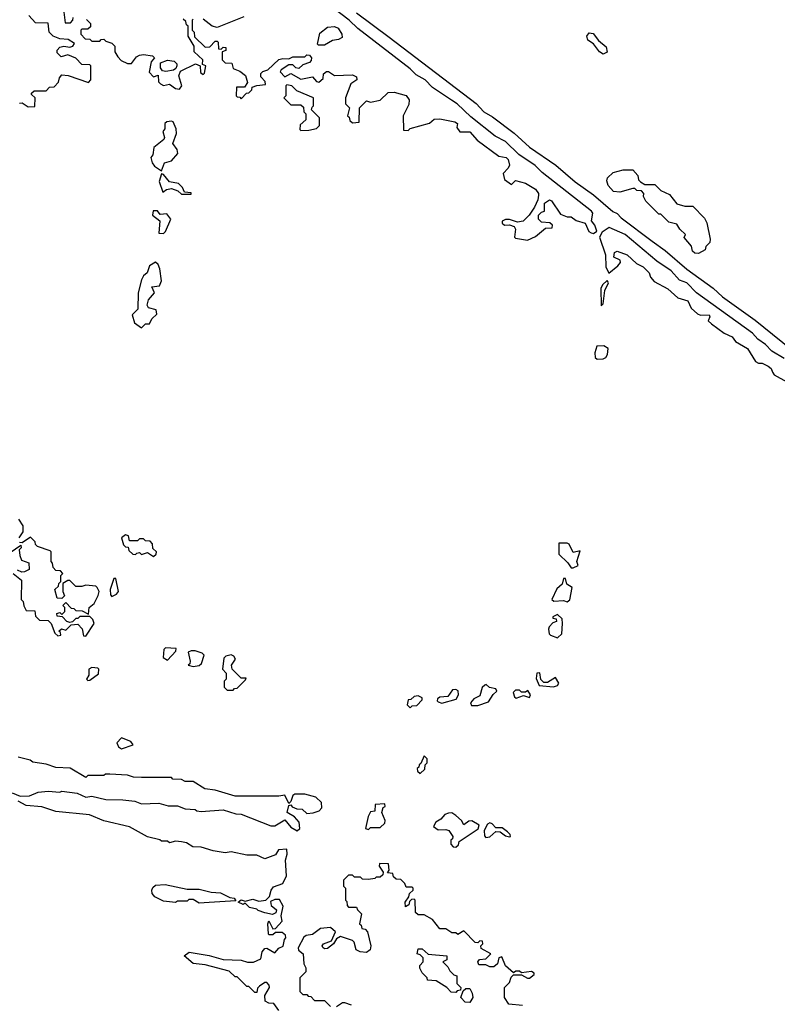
# Model space of a CAD drawing. Extents: x 2640764 to 2777785, y 718840 to 815082.
# Tile 66 of 148: x 2713432 to 2717240, y 773731 to 778677. Entities that reach past the tile are written whole.
import ezdxf

# ---------------------------------------------------------------- set-up
doc = ezdxf.new("R2010")
doc.units = 0

msp = doc.modelspace()

# ---------------------------------------------------------------- linework, layer by layer
at = {"layer": '0CON10XD'}
for points in [[(2713650, 778755), (2713661.7, 778661.7), (2713688.3, 778661.7), (2713700, 778675), (2713701.7, 778688.3)], [(2715857.5, 777665), (2715857.5, 777655), (2715870, 777645), (2715895, 777646.7), (2715918, 777638), (2715924, 777625), (2715920, 777585), (2715925, 777580), (2715985, 777570), (2716025, 777587.5), (2716075, 777630), (2716108.3, 777631.7), (2716110, 777645), (2716097, 777657), (2716055, 777660), (2716040, 777675), (2716040, 777695), (2716055, 777710), (2716070, 777715), (2716070, 777755), (2716095, 777772.5), (2716105, 777767.5), (2716150.7, 777700.7), (2716185, 777686.7), (2716205, 777686.2), (2716229.2, 777669.2), (2716275, 777655.8), (2716293.1, 777613.1), (2716305, 777606), (2716316.2, 777603.8), (2716332.5, 777615), (2716323.8, 777645), (2716306.8, 777666.8), (2716312.7, 777705), (2716306.9, 777715), (2716058.9, 777908.9), (2716023.1, 777945), (2715940.6, 778000.6), (2715875, 778065.2), (2715822.7, 778092.7), (2715699.6, 778189.6), (2715631.3, 778255), (2715602.2, 778272.2), (2715507.4, 778337.4), (2715469.8, 778375), (2715425, 778399.8), (2715395, 778429.7), (2715132.2, 778632.2), (2715089, 778675), (2715005, 778739.3)], [(2715125, 778711.2), (2715290.2, 778590.2), (2715726, 778256), (2715765, 778214.4), (2715809.1, 778189.1), (2715917.2, 778107.2), (2715995, 778036.6), (2716127.1, 777947.1), (2716225, 777862), (2716317.2, 777797.2), (2716413.7, 777713.7), (2716435, 777704.1), (2716455, 777682.6), (2716610.8, 777565), (2716677.5, 777517.5), (2716785, 777423.4), (2716917.9, 777327.9), (2716965, 777284.8), (2717128.3, 777168.3), (2717355, 776986)], [(2713445, 778260), (2713475, 778240), (2713508.3, 778241.7), (2713510, 778285), (2713491.7, 778301.7), (2713491.7, 778308.3), (2713505, 778320), (2713565, 778320), (2713581.7, 778338.3), (2713605, 778340), (2713627, 778363), (2713632.5, 778385), (2713645, 778400), (2713677, 778397), (2713778.3, 778361.7), (2713790, 778375), (2713790, 778445), (2713785, 778450), (2713745, 778452.5), (2713715, 778483.3), (2713675, 778500), (2713641.4, 778491.4), (2713621.1, 778511.1), (2713621.4, 778525), (2713635, 778540), (2713655, 778544.3), (2713685, 778538.8), (2713700, 778545), (2713708.3, 778558.3), (2713677, 778577), (2713635, 778581.2), (2713600, 778595), (2713580, 778615), (2713575, 778660), (2713511.7, 778661.7), (2713478.3, 778698.3)], [(2713768.3, 778678.3), (2713788.3, 778658.3), (2713788.3, 778641.7), (2713775, 778630), (2713745, 778630), (2713740, 778625), (2713740, 778605), (2713761.7, 778581.7), (2713785, 778580), (2713795, 778570), (2713835, 778570), (2713841.7, 778578.3), (2713855, 778580), (2713865, 778570), (2713895, 778560), (2713910, 778545), (2713910, 778515), (2713925, 778490), (2713943, 778473), (2713975, 778457.5), (2713995, 778457.5), (2714020, 778490), (2714035, 778499.2), (2714055, 778502.5), (2714100, 778495), (2714110, 778485), (2714093.3, 778465), (2714083, 778413), (2714105, 778390), (2714128.3, 778398.3), (2714130, 778365), (2714140, 778355), (2714155, 778347.5), (2714185, 778353.8), (2714215, 778331.2), (2714235, 778327.5), (2714247.5, 778345), (2714232, 778395), (2714240.5, 778419.5), (2714316.1, 778456.1), (2714340, 778445), (2714341.2, 778411.2), (2714355, 778402.5), (2714361.7, 778408.3), (2714367.5, 778445), (2714351.7, 778451.7), (2714352.5, 778475), (2714310, 778515), (2714310, 778545), (2714280, 778595), (2714280, 778645), (2714271.7, 778651.7), (2714268.3, 778668.3), (2714255, 778680)], [(2714305, 778680), (2714300, 778675), (2714300, 778625), (2714310, 778615), (2714311.7, 778591.7), (2714365, 778540), (2714388.3, 778541.7), (2714415, 778570), (2714425, 778570), (2714430, 778565), (2714431.7, 778531.7), (2714445, 778530), (2714455, 778540), (2714468.3, 778538.3), (2714468.3, 778521.7), (2714450, 778515), (2714450, 778475), (2714465, 778460), (2714498.3, 778458.3), (2714505, 778432.5), (2714539.3, 778419.3), (2714567.5, 778397.5), (2714577.5, 778362.5), (2714561.7, 778338.3), (2714521.7, 778338.3), (2714520, 778295), (2714525, 778290), (2714538.3, 778288.3), (2714545, 778280), (2714571.7, 778308.3), (2714585, 778310), (2714600, 778325), (2714601.7, 778338.3), (2714625, 778347.5), (2714668.3, 778351.7), (2714667, 778367), (2714645, 778390), (2714645, 778407.5), (2714655, 778417.5), (2714680, 778425), (2714735, 778477.5), (2714755, 778482.5), (2714785, 778480), (2714805, 778490), (2714865, 778490), (2714875, 778500), (2714888.3, 778498.3), (2714900, 778485), (2714898.3, 778471.7), (2714888.3, 778461.7), (2714855, 778450), (2714835, 778432.5), (2714820, 778435), (2714805, 778450), (2714785, 778450), (2714747.5, 778425), (2714742.5, 778415), (2714765, 778390), (2714795, 778407.5), (2714845, 778378), (2714905, 778390), (2714925, 778367.5), (2714936.4, 778363.6), (2714958.3, 778381.7), (2714960, 778405), (2714975, 778417.5), (2714985, 778417.5), (2715015, 778397.5), (2715105, 778400), (2715125, 778390), (2715126.7, 778375), (2715096.7, 778355), (2715070, 778285), (2715070, 778255), (2715090, 778235), (2715080, 778195), (2715088.3, 778188.3), (2715091.7, 778171.7), (2715105, 778160), (2715138.3, 778161.7), (2715140, 778235), (2715175, 778270), (2715195, 778262.5), (2715245, 778273.8), (2715285, 778311.2), (2715315, 778312.5), (2715375.7, 778295.7), (2715390, 778275), (2715388, 778252), (2715360, 778195), (2715361.7, 778121.7), (2715385, 778120), (2715395, 778130), (2715491.7, 778158.3), (2715515, 778177.5), (2715545, 778180), (2715620, 778165), (2715633.3, 778155), (2715630, 778135), (2715643.9, 778113.9), (2715695, 778114), (2715731.4, 778071.4), (2715841.1, 777991.1), (2715877.5, 777985), (2715887.1, 777975), (2715893.8, 777946.2), (2715888.3, 777931.7), (2715862.5, 777905), (2715870, 777875), (2715905, 777850), (2715925, 777870), (2715975, 777856.7), (2716025, 777826.7), (2716040, 777805), (2716040, 777795), (2716037, 777773), (2716020, 777735), (2715992.5, 777695), (2715962.5, 777665), (2715935, 777660), (2715895, 777673.3), (2715875, 777673.3), (2715857.5, 777665)], [(2714558.3, 778691.7), (2714425, 778637.5), (2714400, 778645), (2714355, 778680)], [(2714965, 778550), (2714935, 778550), (2714930, 778555), (2714940.7, 778609.3), (2714980.3, 778639.7), (2715015, 778642.9), (2715032.9, 778635), (2715052, 778605), (2715052.5, 778587.5), (2715035, 778577.5), (2715005, 778572.5), (2714965, 778550)], [(2716365, 778504.2), (2716347.5, 778515), (2716315.8, 778555.8), (2716288, 778575), (2716282.5, 778595), (2716295, 778611.2), (2716315, 778607.5), (2716342.3, 778572.3), (2716380.9, 778540.9), (2716385.7, 778514.3), (2716365, 778504.2)], [(2714166.7, 778416.7), (2714150, 778420), (2714140, 778435), (2714140, 778460), (2714175, 778474.3), (2714209.3, 778469.3), (2714222, 778455), (2714222.5, 778445), (2714217.7, 778432.3), (2714205, 778424), (2714166.7, 778416.7)], [(2714845, 778120), (2714885, 778122.5), (2714925, 778130), (2714940, 778145), (2714940, 778185), (2714900, 778225), (2714901.7, 778238.3), (2714910, 778245), (2714910, 778285), (2714825, 778320), (2714800, 778345), (2714775, 778350), (2714770, 778345), (2714770, 778295), (2714760, 778285), (2714795, 778250), (2714845, 778250), (2714858.3, 778238.3), (2714860, 778215), (2714870, 778205), (2714870, 778175), (2714841.7, 778148.3), (2714840, 778125), (2714845, 778120)], [(2713431.7, 778258.3), (2713445, 778260)], [(2714145, 777917.5), (2714161.1, 777958.9), (2714195, 777967.5), (2714226.7, 778005), (2714223.3, 778025), (2714202.5, 778055), (2714220, 778105), (2714219.3, 778129.3), (2714203.6, 778163.6), (2714195, 778168), (2714172.5, 778165), (2714162.5, 778155), (2714161.7, 778128.3), (2714152.5, 778115), (2714160, 778085), (2714156.7, 778075), (2714107.5, 778035), (2714101.7, 777998.3), (2714092.5, 777985), (2714098.3, 777958.3), (2714110.7, 777940.7), (2714145, 777917.5)], [(2716845, 777502.5), (2716825, 777504), (2716814, 777515), (2716808.8, 777538.8), (2716773, 777583), (2716778.3, 777598.3), (2716750, 777625), (2716735, 777650), (2716695, 777660), (2716655, 777700), (2716645, 777700), (2716580, 777765), (2716568.3, 777788.3), (2716570, 777805), (2716558.3, 777818.3), (2716535, 777820), (2716525, 777830), (2716515, 777830), (2716448.3, 777811.7), (2716417.5, 777815), (2716390, 777845), (2716383, 777867), (2716387, 777883), (2716415, 777910), (2716465, 777922.5), (2716515, 777923.3), (2716540, 777895), (2716543, 777873), (2716553, 777863), (2716575, 777850), (2716625, 777850), (2716655, 777820), (2716699.3, 777799.3), (2716735, 777752.5), (2716775, 777740), (2716815, 777740), (2716875, 777680), (2716886.4, 777656.4), (2716902.5, 777575), (2716901.7, 777558.3), (2716881.7, 777538.3), (2716878.3, 777521.7), (2716845, 777502.5)], [(2714295, 777800), (2714295, 777807.5), (2714261.7, 777811.7), (2714250, 777835), (2714230, 777855), (2714185, 777862.5), (2714155, 777900), (2714145, 777902.5), (2714133.3, 777865), (2714151.7, 777811.7), (2714170, 777825), (2714195, 777830), (2714227, 777817), (2714245, 777800), (2714295, 777800)], [(2714155, 777602.5), (2714165.9, 777614.1), (2714192.5, 777675), (2714171.7, 777701.7), (2714138.3, 777698.3), (2714125, 777716.7), (2714103, 777717), (2714100, 777695), (2714137, 777667), (2714132.5, 777605), (2714155, 777602.5)], [(2717275, 776975.5), (2717212.4, 777012.4), (2717180.8, 777045), (2717142, 777072), (2717115, 777103), (2716834.9, 777304.9), (2716785.7, 777355), (2716748.4, 777368.4), (2716707.4, 777415), (2716634.6, 777464.6), (2716475, 777598.1), (2716395, 777632.7), (2716359.5, 777610.5), (2716346.7, 777585), (2716376.4, 777496.4), (2716378, 777435), (2716393.3, 777403.3), (2716439.3, 777440.7), (2716451.7, 777458.3), (2716450, 777470), (2716418.8, 777485), (2716421.7, 777508.3), (2716435, 777513.8), (2716485, 777496), (2716532.5, 777452.5), (2716566.7, 777435), (2716596.2, 777405), (2716603.8, 777383.8), (2716621.7, 777361.7), (2716690, 777325), (2716740.3, 777280.3), (2716790, 777265), (2716808.1, 777228.1), (2716839.7, 777199.7), (2716855, 777193.8), (2716897.5, 777195), (2716902, 777185), (2716892.5, 777165), (2716908.8, 777148.8), (2716972.5, 777102.5), (2717013.3, 777085), (2717030.9, 777060.9), (2717090, 777025), (2717130, 776960), (2717145, 776952.5), (2717165, 776952.5), (2717195, 776936.7), (2717208.8, 776925), (2717216.1, 776906.1), (2717223.9, 776893.9), (2717366.2, 776815)], [(2714045, 777130), (2714065, 777150), (2714085, 777150), (2714095.9, 777174.1), (2714121.7, 777198.3), (2714119.3, 777219.3), (2714080, 777230), (2714073.3, 777243.3), (2714079.3, 777270.7), (2714110, 777305), (2714097.5, 777335), (2714135, 777340), (2714146, 777365), (2714136.4, 777426.4), (2714128.3, 777448.3), (2714115, 777460), (2714085, 777440), (2714072.5, 777405), (2714055, 777390), (2714045, 777370), (2714027.5, 777305), (2714027, 777223), (2713997.5, 777195), (2714010, 777155), (2714045, 777130)], [(2716355, 777240), (2716365, 777250), (2716373, 777317), (2716392.5, 777355), (2716385, 777367.5), (2716362.5, 777345), (2716353.6, 777326.4), (2716355, 777240)], [(2716335, 776972.5), (2716365, 776973.3), (2716379.3, 776980.7), (2716387.5, 776995), (2716390, 777025), (2716368.3, 777038.3), (2716333, 777037), (2716323, 777003), (2716325, 776980), (2716335, 776972.5)], [(2713430, 776075), (2713450, 776105), (2713450, 776135), (2713428.3, 776168.3)], [(2714105, 775980), (2714118.3, 775991.7), (2714120, 776005), (2714101.7, 776021.7), (2714100, 776045), (2714088.3, 776058.3), (2714065, 776060), (2714055, 776070), (2714035, 776070), (2714025, 776060), (2713985, 776060), (2713980, 776085), (2713965, 776090), (2713943.8, 776075), (2713955, 776040), (2713965, 776030), (2713978.3, 776028.3), (2713981.7, 776011.7), (2714001.7, 775991.7), (2714015, 775990), (2714021.7, 775998.3), (2714035, 776000), (2714045, 775990), (2714075, 776000), (2714105, 775980)], [(2713385, 776000), (2713438.3, 776038.3), (2713440, 776025), (2713430, 776015), (2713432.5, 775985), (2713441.7, 775961.7), (2713478.3, 775948.3), (2713480, 775915), (2713457, 775903), (2713442.5, 775902.5), (2713421.7, 775911.7)], [(2713400, 775895), (2713441.7, 775861.7), (2713440, 775765), (2713450, 775755), (2713453, 775733), (2713465, 775710), (2713508.3, 775708.3), (2713511.7, 775681.7), (2713531.7, 775661.7), (2713575, 775660), (2713590, 775645), (2713610, 775595), (2713625, 775582.5), (2713640, 775585), (2713638.3, 775598.3), (2713630, 775605), (2713643, 775617), (2713665, 775610), (2713691.7, 775638.3), (2713725, 775640), (2713747, 775617), (2713753, 775583), (2713765, 775580), (2713806.2, 775645), (2713800, 775665), (2713785, 775680), (2713735, 775680), (2713725, 775670), (2713715, 775670), (2713698.3, 775651.7), (2713685, 775650), (2713670, 775655), (2713648.3, 775678.3), (2713621.7, 775681.7), (2713620, 775695), (2713635, 775700), (2713645, 775690), (2713660, 775705), (2713660, 775725), (2713650, 775735), (2713665, 775750), (2713691.7, 775721.7), (2713705, 775720), (2713715, 775710), (2713747, 775707), (2713778.3, 775691.7), (2713782.5, 775725), (2713807.5, 775745), (2713827.5, 775785), (2713832.5, 775805), (2713822.5, 775825), (2713815, 775832.5), (2713765, 775837.5), (2713745, 775830), (2713715, 775830), (2713685, 775860), (2713675, 775860), (2713650, 775845), (2713650, 775805), (2713657.5, 775782.5), (2713645, 775770), (2713621.7, 775771.7), (2713610, 775815), (2713628.3, 775831.7), (2713630, 775845), (2713640, 775855), (2713640, 775885), (2713650, 775895), (2713638.3, 775908.3), (2713615, 775910), (2713600, 775925), (2713597, 775947), (2713590, 775955), (2713590, 776005), (2713585, 776010), (2713521.7, 776031.7), (2713511.7, 776041.7), (2713510, 776055), (2713487.5, 776077.5), (2713445, 776050), (2713431.7, 776051.7)], [(2716215, 775923.3), (2716240, 775935), (2716232.5, 775955), (2716250, 776010), (2716215, 776000), (2716195, 776042.5), (2716185, 776047.5), (2716143, 776047), (2716141.7, 775991.7), (2716188.3, 775948.3), (2716204.1, 775924.1), (2716215, 775923.3)], [(2713895, 775780), (2713918.3, 775791.7), (2713930, 775805), (2713915, 775870), (2713905, 775870), (2713886.7, 775815), (2713888.3, 775788.3), (2713895, 775780)], [(2716185, 775752.5), (2716197, 775763), (2716210, 775825), (2716181.7, 775841.7), (2716175, 775870), (2716165, 775870), (2716158.3, 775841.7), (2716131.7, 775818.3), (2716107.5, 775765), (2716117, 775757), (2716165, 775760), (2716185, 775752.5)], [(2716135, 775572.5), (2716157, 775593), (2716160, 775645), (2716158.3, 775668.3), (2716135, 775690), (2716111.7, 775678.3), (2716111.7, 775671.7), (2716128.3, 775668.3), (2716130, 775655), (2716111.7, 775648.3), (2716093, 775627), (2716090, 775615), (2716093, 775593), (2716100, 775585), (2716135, 775572.5)], [(2714175, 775460), (2714217.5, 775505), (2714218.3, 775518.3), (2714165, 775522.5), (2714156.4, 775513.6), (2714154, 775474), (2714175, 775460)], [(2714305, 775427.5), (2714335, 775433.3), (2714346, 775444), (2714360, 775485), (2714350, 775495), (2714315, 775507.5), (2714295, 775507.5), (2714280, 775500), (2714290, 775455), (2714288.3, 775441.7), (2714280, 775435), (2714305, 775427.5)], [(2714505, 775310), (2714511.7, 775318.3), (2714525, 775320), (2714568.3, 775361.7), (2714570, 775370), (2714545, 775370), (2714500, 775415), (2714497.5, 775435), (2714517.5, 775465), (2714509.3, 775479.3), (2714495, 775487.5), (2714469.3, 775480.7), (2714459.3, 775470.7), (2714452.5, 775415), (2714470, 775395), (2714470, 775365), (2714460, 775355), (2714460, 775325), (2714475, 775310), (2714505, 775310)], [(2713775, 775357.5), (2713785, 775360), (2713828.3, 775391.7), (2713830, 775415), (2713825, 775420), (2713795, 775422.5), (2713780, 775415), (2713780, 775385), (2713767.5, 775365), (2713775, 775357.5)], [(2716115, 775326.2), (2716135, 775333.3), (2716142.5, 775345), (2716125, 775372.5), (2716085, 775348), (2716067, 775347), (2716052.5, 775362.5), (2716046.1, 775396.1), (2716032.5, 775395), (2716028.3, 775368.3), (2716043, 775333), (2716115, 775326.2)], [(2715555, 775243.3), (2715626.4, 775263.6), (2715638.8, 775285), (2715636.1, 775306.1), (2715625, 775312.5), (2715608.3, 775311.7), (2715585, 775277.5), (2715545, 775273.3), (2715532.5, 775265), (2715530, 775255), (2715535, 775250), (2715555, 775243.3)], [(2715735, 775232.5), (2715789.3, 775250.7), (2715812, 775288), (2715830, 775305), (2715826.4, 775316.4), (2715793, 775323), (2715777, 775337), (2715770, 775335), (2715757.5, 775322.5), (2715745, 775280), (2715715, 775266.2), (2715697.5, 775245), (2715703, 775233), (2715735, 775232.5)], [(2715928.3, 775268.3), (2715965, 775282.5), (2715995, 775272.5), (2716000, 775285), (2715987, 775307), (2715975, 775300), (2715955, 775300), (2715945, 775310), (2715925, 775310), (2715913, 775297), (2715920, 775275), (2715928.3, 775268.3)], [(2715395, 775220), (2715405, 775230), (2715428.3, 775231.7), (2715455, 775260), (2715455, 775270), (2715435, 775280), (2715415, 775277.5), (2715398.3, 775261.7), (2715385, 775260), (2715380, 775235), (2715395, 775220)], [(2713945, 775013.8), (2714002.5, 775035), (2713990.7, 775050.7), (2713945, 775070), (2713920, 775045), (2713930, 775025), (2713945, 775013.8)], [(2713395, 774793.3), (2713435, 774777.5), (2713481.7, 774778.3), (2713525, 774797.5), (2713575, 774802.5), (2713635, 774797.5), (2713645, 774802.5), (2713721.7, 774791.7), (2713765, 774772.5), (2713795, 774777.5), (2713865, 774760), (2713951.7, 774758.3), (2714011.7, 774751.7), (2714045, 774737.5), (2714131.7, 774741.7), (2714178.3, 774728.3), (2714225, 774727.5), (2714265, 774712.5), (2714315, 774710), (2714323, 774703), (2714345, 774700), (2714455, 774707.5), (2714518.3, 774688.3), (2714546.4, 774686.4), (2714695, 774627.5), (2714715, 774627.5), (2714765, 774657.5), (2714795, 774621.2), (2714826.7, 774603.3), (2714840, 774615), (2714837, 774647), (2714813, 774673), (2714776.7, 774695), (2714785, 774730), (2714795, 774732.5), (2714802.5, 774722.5), (2714825, 774712.5), (2714851.7, 774711.7), (2714875, 774690), (2714907, 774693), (2714937, 774703), (2714951.7, 774718.3), (2714950, 774745), (2714921.7, 774771.7), (2714865, 774787.5), (2714815, 774787.5), (2714805, 774780), (2714795, 774750), (2714785, 774740), (2714765, 774782.5), (2714735, 774777.5), (2714515, 774777.5), (2714415, 774807.5), (2714363, 774813), (2714305, 774850), (2714265, 774850), (2714245, 774860), (2714203, 774863), (2714195, 774870), (2714045, 774870), (2714005, 774872.5), (2713975, 774882.5), (2713885, 774887.5), (2713863, 774887), (2713855, 774880), (2713775, 774880), (2713765, 774870), (2713687, 774917), (2713615, 774920), (2713565, 774937.5), (2713498.3, 774948.3), (2713485, 774957.5), (2713425, 774972.5)], [(2715445, 774890), (2715468.3, 774911.7), (2715470, 774935), (2715480, 774945), (2715480, 774965), (2715465, 774980), (2715448.3, 774941.7), (2715440, 774935), (2715438.3, 774921.7), (2715430, 774915), (2715431.7, 774901.7), (2715445, 774890)], [(2714735, 773700), (2714710, 773735), (2714685, 773736.7), (2714666.4, 773746.4), (2714663.8, 773775), (2714687.5, 773815), (2714687, 773827), (2714675, 773840), (2714665, 773840), (2714637, 773823), (2714627.5, 773812.5), (2714625, 773790), (2714615, 773790), (2714585, 773820), (2714575, 773820), (2714561.7, 773831.7), (2714525, 773870), (2714515, 773870), (2714485, 773897.5), (2714365, 773930), (2714305, 773936), (2714260, 773975), (2714285, 773992.5), (2714385, 773976.7), (2714455, 773956.7), (2714545, 773953.3), (2714577, 773943), (2714607, 773943), (2714645, 773960), (2714652, 773995), (2714665, 774012), (2714675, 774012.5), (2714715, 773990), (2714735, 774012.5), (2714756.7, 774023.3), (2714763, 774057), (2714770, 774065), (2714768.3, 774078.3), (2714751.7, 774091.7), (2714718.3, 774091.7), (2714705, 774080), (2714685, 774080), (2714682.5, 774085), (2714680, 774135), (2714685, 774150), (2714705, 774110), (2714718.3, 774111.7), (2714751.7, 774148.3), (2714747.5, 774175), (2714757.5, 774225), (2714738.3, 774258.3), (2714715, 774257.5), (2714692.5, 774247.5), (2714697, 774227), (2714722.5, 774205), (2714719.3, 774190.7), (2714703, 774183), (2714665, 774190), (2714631.7, 774201.7), (2714625, 774210), (2714588.3, 774218.3), (2714565, 774240), (2714555, 774232.5), (2714530, 774245), (2714545, 774256.7), (2714565, 774250), (2714605, 774258.8), (2714635, 774250), (2714670, 774255), (2714687.5, 774272.5), (2714696.2, 774305), (2714708, 774322), (2714755, 774337.5), (2714773, 774377), (2714768.8, 774455), (2714776.7, 774485), (2714775, 774510), (2714733, 774507), (2714718.3, 774481.7), (2714665, 774462.5), (2714625, 774480), (2714575, 774480), (2714495, 774497.5), (2714465, 774492.5), (2714405, 774502.5), (2714345, 774520), (2714303, 774523), (2714271.7, 774541.7), (2714245, 774547.5), (2714215, 774550), (2714185, 774542.5), (2714175, 774550), (2714145, 774550), (2714137, 774557), (2714075, 774572.5), (2713985, 774622.5), (2713855, 774652.5), (2713783, 774683), (2713615, 774700), (2713543, 774723), (2713465, 774730), (2713425, 774752.5)], [(2715185, 774610), (2715195, 774620), (2715245, 774620), (2715268.3, 774641.7), (2715270, 774655), (2715252.5, 774695), (2715260, 774720), (2715270, 774725), (2715268.3, 774738.3), (2715220, 774735), (2715218.3, 774701.7), (2715195, 774697.5), (2715184, 774675), (2715170, 774615), (2715185, 774610)], [(2715625, 774520), (2715638.3, 774531.7), (2715641.7, 774548.3), (2715736.7, 774613.3), (2715741.7, 774631.7), (2715705, 774653.3), (2715689.3, 774650.7), (2715665, 774632.5), (2715652.5, 774655), (2715625, 774680), (2715605, 774692.5), (2715588.3, 774691.7), (2715570, 774685), (2715549.3, 774660.7), (2715523.6, 774646.4), (2715512.5, 774625), (2715535, 774607.5), (2715575, 774610), (2715590, 774605), (2715610, 774575), (2715608.3, 774561.7), (2715600, 774555), (2715600, 774535), (2715611.7, 774521.7), (2715625, 774520)], [(2715775, 774570), (2715795, 774572.5), (2715825, 774600), (2715847, 774597), (2715875, 774577.5), (2715895, 774572.5), (2715900, 774575), (2715897.5, 774585), (2715885, 774597.5), (2715857, 774617), (2715825, 774617.5), (2715807.7, 774637.7), (2715795, 774643.3), (2715783.9, 774636.1), (2715767.5, 774605), (2715768.3, 774578.3), (2715775, 774570)], [(2715960, 773725), (2715891.7, 773731.7), (2715870, 773765), (2715870, 773815), (2715895, 773840), (2715903, 773867), (2715915, 773880), (2715955, 773880), (2715985, 773862.5), (2715995, 773862.5), (2716018.3, 773881.7), (2716018.3, 773888.3), (2716005, 773896.7), (2715955, 773890), (2715945, 773897.5), (2715927, 773897), (2715915, 773890), (2715873.8, 773923.8), (2715855, 773970), (2715840, 773965), (2715833.8, 773935), (2715815, 773918.8), (2715795, 773918.8), (2715775, 773930), (2715740, 773930), (2715736, 773945), (2715743.1, 773956.9), (2715775, 773960), (2715800, 773985), (2715751.7, 774011.7), (2715750, 774025), (2715760, 774035), (2715758.3, 774048.3), (2715745, 774050), (2715735, 774040), (2715721.7, 774041.7), (2715665, 774100), (2715635, 774082.5), (2715625, 774090), (2715605, 774090), (2715575, 774110), (2715545, 774110), (2715507, 774157), (2715465, 774180), (2715435, 774180), (2715421.7, 774191.7), (2715420, 774255), (2715415, 774260), (2715401.7, 774258.3), (2715391.7, 774248.3), (2715388.3, 774231.7), (2715371.7, 774221.7), (2715370, 774245), (2715388.3, 774271.7), (2715391.7, 774288.3), (2715410, 774305), (2715410, 774315), (2715405, 774320), (2715375, 774320), (2715368.3, 774338.3), (2715348.3, 774358.3), (2715325, 774360), (2715311.7, 774371.7), (2715308.3, 774388.3), (2715281.7, 774391.7), (2715290, 774405), (2715287, 774437), (2715241.7, 774438.3), (2715240, 774425), (2715260, 774395), (2715258.3, 774381.7), (2715245, 774370), (2715225, 774370), (2715217, 774363), (2715185, 774357.5), (2715155, 774360), (2715145, 774370), (2715115, 774370), (2715105, 774380), (2715085, 774380), (2715060, 774355), (2715060, 774325), (2715070, 774315), (2715070, 774255), (2715077, 774247), (2715078.3, 774228.3), (2715085, 774220), (2715125, 774220), (2715130, 774205), (2715150, 774185), (2715140, 774135), (2715148.3, 774128.3), (2715151.7, 774111.7), (2715168.3, 774108.3), (2715180, 774095), (2715196.7, 774025), (2715193.3, 774005), (2715175, 773991.2), (2715144.2, 773994.2), (2715123.8, 774005), (2715113.3, 774043.3), (2715105, 774052.5), (2715045, 774072.5), (2715025, 774060), (2715010, 774035), (2714978.8, 774011.2), (2714965, 774010), (2714956.4, 774016.4), (2714953.3, 774025), (2714960, 774035), (2714999.3, 774050.7), (2715020, 774095), (2714995, 774117.5), (2714945, 774112.5), (2714905, 774082.5), (2714873, 774077), (2714861.2, 774068.8), (2714832.5, 774015), (2714833.6, 774003.6), (2714857.5, 773985), (2714860, 773935), (2714870, 773915), (2714870, 773895), (2714840, 773865), (2714840, 773795), (2714855, 773780), (2714875, 773780), (2714881.7, 773771.7), (2714895, 773770), (2714915, 773750), (2714965, 773750), (2714995, 773720)], [(2714335, 774240), (2714305, 774257.5), (2714283, 774257), (2714275, 774250), (2714225, 774250), (2714215, 774242.5), (2714155, 774250), (2714111.7, 774271.7), (2714098.3, 774288.3), (2714097.5, 774305), (2714101.7, 774318.3), (2714115, 774330), (2714163.6, 774333.6), (2714275, 774310), (2714335, 774310), (2714394.1, 774294.1), (2714441.7, 774291.7), (2714488.3, 774268.3), (2714510, 774265), (2714518.3, 774251.7), (2714385, 774242.5), (2714335, 774240)], [(2715625, 773790), (2715601.7, 773791.7), (2715580, 773815), (2715525, 773850), (2715481.7, 773851.7), (2715480, 773865), (2715455, 773890), (2715443, 773913), (2715443, 773927), (2715460, 773945), (2715460, 773965), (2715445, 773980), (2715430, 773985), (2715435, 774010), (2715455, 774010), (2715485, 773982.5), (2715580, 773975), (2715580, 773955), (2715560, 773945), (2715585, 773920), (2715595, 773900), (2715615, 773880), (2715630, 773875), (2715630, 773835), (2715650, 773815), (2715648.3, 773801.7), (2715631.7, 773798.3), (2715625, 773790)], [(2715695, 773740), (2715671.7, 773741.7), (2715650, 773765), (2715661.7, 773798.3), (2715675, 773810), (2715695, 773810), (2715707, 773787), (2715710, 773765), (2715695, 773740)], [(2715025, 773720), (2715055, 773740), (2715065, 773740), (2715098.3, 773728.3)]]:
    msp.add_lwpolyline(points, dxfattribs=at)

doc.saveas('drawing.dxf')
